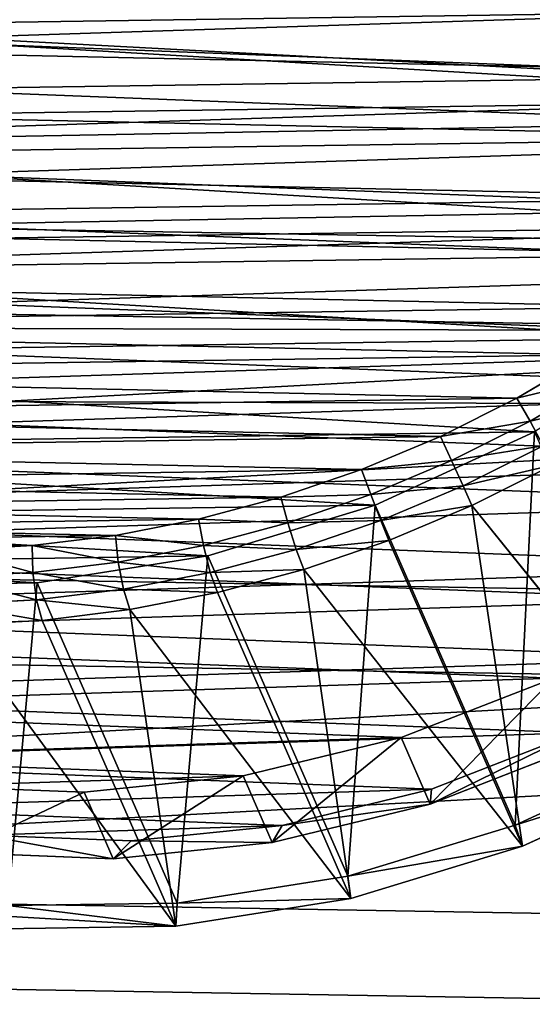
# Model space of a CAD drawing. Extents: x 0 to 196, y 0 to 405.
# Tile 9 of 256: x 96 to 115, y 36 to 72. Entities that reach past the tile are written whole.
import ezdxf

# ---------------------------------------------------------------- set-up
doc = ezdxf.new("R2010")
doc.units = 0
doc.header["$LTSCALE"] = 25.4
doc.layers.get('0').update_dxf_attribs({"color": 13, "linetype": 'CONTINUOUS'})

# ---------------------------------------------------------------- blocks, each defined once
blk = doc.blocks.new('DISK-I-7645_STL')
at = {"color": 250}
for p, q in [((71.625, 5.372, 249.474), (71.716, -0.845, 251.152)), ((71.625, 5.372, 249.474), (71.716, -0.845, 251.152)), ((70.181, 2.176, 250.07), (59.125, -5.933, 233.31)), ((70.181, 2.176, 250.07), (59.125, -5.933, 233.31)), ((70.344, -1.03, 250.861), (70.181, 2.176, 250.07)), ((70.344, -1.03, 250.861), (70.181, 2.176, 250.07)), ((71.096, -0.813, 251.54), (70.933, 2.372, 250.754)), ((71.096, -0.813, 251.54), (70.933, 2.372, 250.754)), ((72.1, -0.678, 251.753), (71.941, 2.448, 250.981)), ((72.1, -0.678, 251.753), (71.941, 2.448, 250.981)), ((72.932, 2.384, 250.692), (73.087, -0.661, 251.443)), ((72.932, 2.384, 250.692), (73.087, -0.661, 251.443)), ((59.031, 0.444, 231.588), (59.125, -5.933, 233.31)), ((59.031, 0.444, 231.588), (59.125, -5.933, 233.31)), ((59.881, 0.24, 231.102), (59.972, -5.978, 232.781)), ((59.881, 0.24, 231.102), (59.972, -5.978, 232.781)), ((72.1, -0.678, 251.753), (71.096, -0.813, 251.54)), ((72.1, -0.678, 251.753), (71.096, -0.813, 251.54)), ((73.087, -0.661, 251.443), (72.1, -0.678, 251.753)), ((73.087, -0.661, 251.443), (72.1, -0.678, 251.753)), ((72.484, -3.815, 252.383), (72.1, -0.678, 251.753)), ((72.484, -3.815, 252.383), (72.1, -0.678, 251.753)), ((73.087, -0.661, 251.443), (73.462, -3.718, 252.058)), ((73.087, -0.661, 251.443), (73.462, -3.718, 252.058)), ((70.344, -1.03, 250.861), (59.125, -5.933, 233.31)), ((70.344, -1.03, 250.861), (59.125, -5.933, 233.31)), ((59.972, -5.978, 232.781), (71.716, -0.845, 251.152)), ((59.972, -5.978, 232.781), (71.716, -0.845, 251.152)), ((71.096, -0.813, 251.54), (70.344, -1.03, 250.861)), ((71.096, -0.813, 251.54), (70.344, -1.03, 250.861)), ((70.739, -4.248, 251.508), (70.344, -1.03, 250.861)), ((70.739, -4.248, 251.508), (70.344, -1.03, 250.861)), ((71.488, -4.009, 252.182), (71.096, -0.813, 251.54)), ((71.488, -4.009, 252.182), (71.096, -0.813, 251.54)), ((71.716, -0.845, 251.152), (72.709, -7.111, 252.268)), ((71.716, -0.845, 251.152), (72.709, -7.111, 252.268)), ((72.484, -3.815, 252.383), (71.488, -4.009, 252.182)), ((72.484, -3.815, 252.383), (71.488, -4.009, 252.182)), ((73.462, -3.718, 252.058), (72.484, -3.815, 252.383)), ((73.462, -3.718, 252.058), (72.484, -3.815, 252.383)), ((73.092, -6.943, 252.869), (72.484, -3.815, 252.383)), ((73.092, -6.943, 252.869), (72.484, -3.815, 252.383)), ((73.462, -3.718, 252.058), (74.055, -6.766, 252.531)), ((73.462, -3.718, 252.058), (74.055, -6.766, 252.531)), ((70.739, -4.248, 251.508), (59.125, -5.933, 233.31)), ((70.739, -4.248, 251.508), (59.125, -5.933, 233.31)), ((70.739, -4.248, 251.508), (60.143, -12.359, 234.455)), ((70.739, -4.248, 251.508), (60.143, -12.359, 234.455)), ((71.488, -4.009, 252.182), (70.739, -4.248, 251.508)), ((71.488, -4.009, 252.182), (70.739, -4.248, 251.508)), ((71.362, -7.456, 252.006), (70.739, -4.248, 251.508)), ((71.362, -7.456, 252.006), (70.739, -4.248, 251.508)), ((72.107, -7.196, 252.677), (71.488, -4.009, 252.182)), ((72.107, -7.196, 252.677), (71.488, -4.009, 252.182)), ((59.125, -5.933, 233.31), (60.143, -12.359, 234.455)), ((59.125, -5.933, 233.31), (60.143, -12.359, 234.455)), ((59.972, -5.978, 232.781), (60.965, -12.244, 233.897)), ((59.972, -5.978, 232.781), (60.965, -12.244, 233.897)), ((74.055, -6.766, 252.531), (73.092, -6.943, 252.869)), ((74.055, -6.766, 252.531), (73.092, -6.943, 252.869)), ((74.055, -6.766, 252.531), (74.86, -9.784, 252.859)), ((74.055, -6.766, 252.531), (74.86, -9.784, 252.859)), ((60.965, -12.244, 233.897), (72.709, -7.111, 252.268)), ((60.965, -12.244, 233.897), (72.709, -7.111, 252.268)), ((72.107, -7.196, 252.677), (71.362, -7.456, 252.006)), ((72.107, -7.196, 252.677), (71.362, -7.456, 252.006)), ((73.092, -6.943, 252.869), (72.107, -7.196, 252.677)), ((73.092, -6.943, 252.869), (72.107, -7.196, 252.677)), ((72.949, -10.351, 253.02), (72.107, -7.196, 252.677)), ((72.949, -10.351, 253.02), (72.107, -7.196, 252.677)), ((72.709, -7.111, 252.268), (74.576, -13.254, 252.791)), ((72.709, -7.111, 252.268), (74.576, -13.254, 252.791)), ((73.919, -10.041, 253.205), (73.092, -6.943, 252.869)), ((73.919, -10.041, 253.205), (73.092, -6.943, 252.869)), ((71.362, -7.456, 252.006), (60.143, -12.359, 234.455)), ((71.362, -7.456, 252.006), (60.143, -12.359, 234.455)), ((72.21, -10.633, 252.351), (71.362, -7.456, 252.006)), ((72.21, -10.633, 252.351), (71.362, -7.456, 252.006)), ((73.919, -10.041, 253.205), (72.949, -10.351, 253.02)), ((73.919, -10.041, 253.205), (72.949, -10.351, 253.02)), ((74.86, -9.784, 252.859), (73.919, -10.041, 253.205)), ((74.86, -9.784, 252.859), (73.919, -10.041, 253.205)), ((74.959, -13.086, 253.391), (73.919, -10.041, 253.205)), ((74.959, -13.086, 253.391), (73.919, -10.041, 253.205)), ((74.86, -9.784, 252.859), (75.874, -12.751, 253.04)), ((74.86, -9.784, 252.859), (75.874, -12.751, 253.04)), ((72.949, -10.351, 253.02), (72.21, -10.633, 252.351)), ((72.949, -10.351, 253.02), (72.21, -10.633, 252.351)), ((74.009, -13.454, 253.209), (72.949, -10.351, 253.02)), ((74.009, -13.454, 253.209), (72.949, -10.351, 253.02)), ((72.21, -10.633, 252.351), (60.143, -12.359, 234.455)), ((72.21, -10.633, 252.351), (60.143, -12.359, 234.455)), ((72.21, -10.633, 252.351), (62.058, -18.659, 234.991)), ((72.21, -10.633, 252.351), (62.058, -18.659, 234.991)), ((73.277, -13.756, 252.542), (72.21, -10.633, 252.351)), ((73.277, -13.756, 252.542), (72.21, -10.633, 252.351)), ((60.965, -12.244, 233.897), (62.832, -18.386, 234.419)), ((60.965, -12.244, 233.897), (62.832, -18.386, 234.419)), ((60.143, -12.359, 234.455), (62.058, -18.659, 234.991)), ((60.143, -12.359, 234.455), (62.058, -18.659, 234.991)), ((75.874, -12.751, 253.04), (74.959, -13.086, 253.391)), ((75.874, -12.751, 253.04), (74.959, -13.086, 253.391)), ((75.874, -12.751, 253.04), (77.088, -15.647, 253.073)), ((75.874, -12.751, 253.04), (77.088, -15.647, 253.073)), ((62.832, -18.386, 234.419), (74.576, -13.254, 252.791)), ((62.832, -18.386, 234.419), (74.576, -13.254, 252.791)), ((74.959, -13.086, 253.391), (74.009, -13.454, 253.209)), ((74.959, -13.086, 253.391), (74.009, -13.454, 253.209)), ((74.576, -13.254, 252.791), (77.266, -19.105, 252.706)), ((74.576, -13.254, 252.791), (77.266, -19.105, 252.706)), ((76.206, -16.058, 253.425), (74.959, -13.086, 253.391)), ((76.206, -16.058, 253.425), (74.959, -13.086, 253.391)), ((74.009, -13.454, 253.209), (73.277, -13.756, 252.542)), ((74.009, -13.454, 253.209), (73.277, -13.756, 252.542)), ((75.279, -16.482, 253.243), (74.009, -13.454, 253.209)), ((75.279, -16.482, 253.243), (74.009, -13.454, 253.209)), ((73.277, -13.756, 252.542), (62.058, -18.659, 234.991)), ((73.277, -13.756, 252.542), (62.058, -18.659, 234.991)), ((74.556, -16.805, 252.576), (73.277, -13.756, 252.542)), ((74.556, -16.805, 252.576), (73.277, -13.756, 252.542)), ((77.088, -15.647, 253.073), (76.206, -16.058, 253.425)), ((77.088, -15.647, 253.073), (76.206, -16.058, 253.425)), ((77.088, -15.647, 253.073), (78.495, -18.453, 252.957)), ((77.088, -15.647, 253.073), (78.495, -18.453, 252.957)), ((76.206, -16.058, 253.425), (75.279, -16.482, 253.243)), ((76.206, -16.058, 253.425), (75.279, -16.482, 253.243)), ((77.65, -18.938, 253.306), (76.206, -16.058, 253.425)), ((77.65, -18.938, 253.306), (76.206, -16.058, 253.425)), ((75.279, -16.482, 253.243), (74.556, -16.805, 252.576)), ((75.279, -16.482, 253.243), (74.556, -16.805, 252.576)), ((76.75, -19.415, 253.122), (75.279, -16.482, 253.243)), ((76.75, -19.415, 253.122), (75.279, -16.482, 253.243)), ((74.556, -16.805, 252.576), (62.058, -18.659, 234.991)), ((74.556, -16.805, 252.576), (62.058, -18.659, 234.991)), ((74.556, -16.805, 252.576), (64.818, -24.661, 234.903)), ((74.556, -16.805, 252.576), (64.818, -24.661, 234.903)), ((76.037, -19.758, 252.455), (74.556, -16.805, 252.576)), ((76.037, -19.758, 252.455), (74.556, -16.805, 252.576)), ((62.832, -18.386, 234.419), (65.523, -24.238, 234.334)), ((62.832, -18.386, 234.419), (65.523, -24.238, 234.334)), ((62.058, -18.659, 234.991), (64.818, -24.661, 234.903)), ((62.058, -18.659, 234.991), (64.818, -24.661, 234.903)), ((78.495, -18.453, 252.957), (77.65, -18.938, 253.306)), ((78.495, -18.453, 252.957), (77.65, -18.938, 253.306)), ((78.495, -18.453, 252.957), (80.086, -21.148, 252.694)), ((78.495, -18.453, 252.957), (80.086, -21.148, 252.694)), ((77.65, -18.938, 253.306), (76.75, -19.415, 253.122)), ((77.65, -18.938, 253.306), (76.75, -19.415, 253.122)), ((79.282, -21.704, 253.036), (77.65, -18.938, 253.306)), ((79.282, -21.704, 253.036), (77.65, -18.938, 253.306))]:
    blk.add_line(p, q, dxfattribs=at)
at = {"color": 7}
for p, q in [((64.038, -2.562, 235.746), (64.262, 3.185, 233.997)), ((64.038, -2.562, 235.746), (64.262, 3.185, 233.997)), ((61.826, 2.12, 230.187), (61.602, -3.626, 231.936)), ((61.826, 2.12, 230.187), (61.602, -3.626, 231.936)), ((62.256, -4.296, 229.266), (62.468, 1.143, 227.611)), ((62.256, -4.296, 229.266), (62.468, 1.143, 227.611)), ((61.602, -3.626, 231.936), (64.038, -2.562, 235.746)), ((61.602, -3.626, 231.936), (64.038, -2.562, 235.746)), ((64.637, -8.41, 236.996), (64.038, -2.562, 235.746)), ((64.637, -8.41, 236.996), (64.038, -2.562, 235.746)), ((61.602, -3.626, 231.936), (62.202, -9.475, 233.186)), ((62.256, -4.296, 229.266), (61.602, -3.626, 231.936)), ((61.602, -3.626, 231.936), (62.202, -9.475, 233.186)), ((62.256, -4.296, 229.266), (61.602, -3.626, 231.936)), ((62.823, -9.831, 230.45), (62.256, -4.296, 229.266)), ((62.823, -9.831, 230.45), (62.256, -4.296, 229.266)), ((62.202, -9.475, 233.186), (64.637, -8.41, 236.996)), ((62.202, -9.475, 233.186), (64.637, -8.41, 236.996)), ((66.044, -14.21, 237.717), (64.637, -8.41, 236.996)), ((66.044, -14.21, 237.717), (64.637, -8.41, 236.996)), ((62.202, -9.475, 233.186), (63.609, -15.274, 233.907)), ((62.823, -9.831, 230.45), (62.202, -9.475, 233.186)), ((62.202, -9.475, 233.186), (63.609, -15.274, 233.907)), ((62.823, -9.831, 230.45), (62.202, -9.475, 233.186)), ((64.155, -15.32, 231.132), (62.823, -9.831, 230.45)), ((64.155, -15.32, 231.132), (62.823, -9.831, 230.45)), ((63.609, -15.274, 233.907), (66.044, -14.21, 237.717)), ((63.609, -15.274, 233.907), (66.044, -14.21, 237.717)), ((68.222, -19.809, 237.889), (66.044, -14.21, 237.717)), ((68.222, -19.809, 237.889), (66.044, -14.21, 237.717)), ((63.609, -15.274, 233.907), (65.787, -20.874, 234.079)), ((64.155, -15.32, 231.132), (63.609, -15.274, 233.907)), ((63.609, -15.274, 233.907), (65.787, -20.874, 234.079)), ((64.155, -15.32, 231.132), (63.609, -15.274, 233.907)), ((66.216, -20.62, 231.295), (64.155, -15.32, 231.132)), ((66.216, -20.62, 231.295), (64.155, -15.32, 231.132))]:
    blk.add_line(p, q, dxfattribs=at)
at = {"color": 39}
mesh = blk.add_polyface(dxfattribs=at)
corners = [(24.131, -0.636, 290.046), (24.659, 30.17, 281.102), (23.293, 14.974, 286.221), (27.153, -16.255, 292.478), (28.196, 44.559, 274.821), (32.28, -31.478, 293.454), (33.81, 57.769, 267.542), (39.379, -45.912, 292.948), (41.357, 69.456, 259.453), (48.267, -59.183, 290.974), (50.642, 79.319, 250.763), (58.713, -70.946, 287.583), (61.423, 87.102, 241.697), (70.447, -80.898, 282.863), (73.421, 92.603, 232.49), (83.164, -88.78, 276.936), (86.327, 95.681, 223.381), (89.79, -91.879, 273.567), (99.805, 96.254, 214.605), (96.536, -94.388, 269.955), (104.166, -1.793, 239.21), (110.216, -97.578, 262.102), (104.071, 0.838, 238.535), (105.404, -4.209, 239.093), (107.454, -5.763, 238.217), (109.766, -6.039, 236.816), (111.721, -4.962, 235.265), (123.85, -98.266, 253.579), (112.795, -2.821, 233.981), (113.506, 94.309, 206.391), (127.076, 89.896, 198.949), (137.085, -96.435, 244.608), (140.163, 83.128, 192.474), (149.577, -92.131, 235.42), (152.429, 74.183, 187.133), (161.004, -85.468, 226.254), (163.554, 63.29, 183.065), (171.069, -76.616, 217.347), (173.253, 50.732, 180.374), (179.512, -65.806, 208.93), (181.272, 36.835, 179.13), (186.115, -53.317, 201.221), (187.405, 21.958, 179.366), (190.705, -39.473, 194.419), (191.493, 6.486, 181.075), (193.164, -24.632, 188.7), (193.429, -9.179, 184.214), (105.144, 2.979, 237.251), (107.099, 4.056, 235.7), (109.412, 3.78, 234.299), (111.462, 2.226, 233.423), (112.7, -0.19, 233.306)]
mesh.append_faces([[corners[k] for k in face] for face in [(0, 1, 2), (44, 45, 46)]], dxfattribs={"vtx0": -1, "color": 39})
mesh.append_faces([[corners[k] for k in face] for face in [(1, 3, 4), (4, 5, 6), (6, 7, 8), (8, 9, 10), (10, 11, 12), (12, 13, 14), (14, 15, 16), (16, 17, 18), (20, 21, 23), (23, 21, 24), (24, 21, 25), (25, 21, 26), (26, 27, 28), (29, 27, 30), (30, 31, 32), (32, 33, 34), (34, 35, 36), (36, 37, 38), (38, 39, 40), (40, 41, 42), (42, 43, 44)]], dxfattribs={"vtx0": -1, "vtx1": -1, "color": 39})
mesh.append_faces([[corners[k] for k in face] for face in [(18, 19, 20), (28, 27, 29)]], dxfattribs={"vtx0": -1, "vtx1": -1, "vtx2": -1, "color": 39})
mesh.append_faces([[corners[k] for k in face] for face in [(1, 0, 3), (4, 3, 5), (6, 5, 7), (8, 7, 9), (10, 9, 11), (12, 11, 13), (14, 13, 15), (16, 15, 17), (18, 17, 19), (20, 19, 21), (18, 20, 22), (26, 21, 27), (30, 27, 31), (32, 31, 33), (34, 33, 35), (36, 35, 37), (38, 37, 39), (40, 39, 41), (42, 41, 43), (44, 43, 45), (22, 29, 18), (29, 22, 47), (29, 47, 48), (29, 48, 49), (29, 49, 50), (29, 50, 51), (29, 51, 28)]], dxfattribs={"vtx0": -1, "vtx2": -1, "color": 39})
mesh = blk.add_polyface(dxfattribs=at)
corners = [(110.36, 92.934, 201.47), (100.925, -0.537, 233.614), (96.659, 94.879, 209.684), (101.999, 1.604, 232.33), (103.954, 2.681, 230.779), (106.266, 2.405, 229.378), (108.316, 0.851, 228.502), (109.554, -1.565, 228.386), (109.649, -4.196, 229.06), (21.514, 28.795, 276.181), (20.986, -2.01, 285.125), (20.147, 13.599, 281.3), (24.008, -17.629, 287.557), (25.05, 43.184, 269.901), (29.134, -32.853, 288.533), (30.665, 56.394, 262.621), (36.234, -47.287, 288.027), (38.212, 68.081, 254.532), (45.121, -60.557, 286.053), (47.496, 77.944, 245.842), (55.567, -72.321, 282.663), (58.277, 85.727, 236.776), (67.301, -82.273, 277.942), (70.276, 91.228, 227.569), (80.019, -90.155, 272.015), (83.181, 94.306, 218.46), (86.644, -93.254, 268.646), (93.39, -95.763, 265.034), (101.02, -3.168, 234.289), (107.071, -98.953, 257.181), (102.258, -5.584, 234.172), (104.308, -7.138, 233.296), (106.621, -7.413, 231.895), (108.576, -6.337, 230.344), (120.704, -99.641, 248.658), (123.93, 88.521, 194.028), (133.939, -97.809, 239.687), (137.018, 81.754, 187.553), (146.432, -93.506, 230.499), (149.283, 72.808, 182.212), (157.858, -86.842, 221.333), (160.409, 61.915, 178.144), (167.924, -77.991, 212.426), (170.107, 49.357, 175.453), (176.367, -67.18, 204.009), (178.127, 35.46, 174.209), (182.969, -54.692, 196.3), (184.26, 20.583, 174.445), (187.559, -40.847, 189.498), (188.347, 5.111, 176.154), (190.019, -26.007, 183.78), (190.284, -10.554, 179.293)]
mesh.append_faces([[corners[k] for k in face] for face in [(9, 10, 11), (50, 49, 51)]], dxfattribs={"vtx0": -1, "color": 39})
mesh.append_faces([[corners[k] for k in face] for face in [(0, 1, 2), (1, 0, 3), (3, 0, 4), (4, 0, 5), (5, 0, 6), (6, 0, 7), (7, 0, 8), (10, 9, 12), (12, 13, 14), (14, 15, 16), (16, 17, 18), (18, 19, 20), (20, 21, 22), (22, 23, 24), (24, 25, 26), (26, 2, 27), (27, 28, 29), (28, 2, 1), (29, 33, 34), (34, 35, 36), (36, 37, 38), (38, 39, 40), (40, 41, 42), (42, 43, 44), (44, 45, 46), (46, 47, 48), (48, 49, 50)]], dxfattribs={"vtx0": -1, "vtx1": -1, "color": 39})
mesh.append_faces([[corners[k] for k in face] for face in [(27, 2, 28), (34, 8, 0)]], dxfattribs={"vtx0": -1, "vtx1": -1, "vtx2": -1, "color": 39})
mesh.append_faces([[corners[k] for k in face] for face in [(12, 9, 13), (14, 13, 15), (16, 15, 17), (18, 17, 19), (20, 19, 21), (22, 21, 23), (24, 23, 25), (26, 25, 2), (29, 28, 30), (29, 30, 31), (29, 31, 32), (29, 32, 33), (34, 33, 8), (34, 0, 35), (36, 35, 37), (38, 37, 39), (40, 39, 41), (42, 41, 43), (44, 43, 45), (46, 45, 47), (48, 47, 49)]], dxfattribs={"vtx0": -1, "vtx2": -1, "color": 39})
at = {"color": 250}
mesh = blk.add_polyface(dxfattribs=at)
corners = [(72.437, 11.373, 247.278), (71.716, -0.845, 251.152), (71.625, 5.372, 249.474), (72.709, -7.111, 252.268), (74.132, 16.993, 244.625), (74.576, -13.254, 252.791), (76.662, 22.078, 241.587), (77.266, -19.105, 252.706), (79.958, 26.49, 238.247), (80.707, -24.507, 252.016), (83.931, 30.109, 234.696), (84.803, -29.31, 250.739), (88.473, 32.836, 231.032), (89.445, -33.385, 248.911), (93.458, 34.596, 227.353), (94.504, -36.621, 246.581), (98.752, 35.342, 223.76), (99.843, -38.928, 243.812), (104.21, 35.053, 220.352), (105.316, -40.244, 240.682), (109.683, 33.737, 217.221), (110.774, -40.533, 237.273), (115.022, 31.43, 214.453), (116.068, -39.787, 233.681), (120.081, 28.194, 212.123), (121.053, -38.027, 230.002), (124.723, 24.119, 210.295), (125.595, -35.3, 226.338), (128.819, 19.316, 209.018), (129.568, -31.681, 222.787), (132.26, 13.914, 208.328), (132.864, -27.269, 219.447), (134.95, 8.063, 208.243), (135.394, -22.184, 216.409), (136.817, 1.92, 208.766), (137.089, -16.564, 213.756), (137.81, -4.346, 209.881), (137.901, -10.563, 211.56)]
mesh.append_faces([[corners[k] for k in face] for face in [(0, 1, 2), (35, 36, 37)]], dxfattribs={"vtx0": -1, "color": 250})
mesh.append_faces([[corners[k] for k in face] for face in [(1, 0, 3), (3, 4, 5), (5, 6, 7), (7, 8, 9), (9, 10, 11), (11, 12, 13), (13, 14, 15), (15, 16, 17), (17, 18, 19), (19, 20, 21), (21, 22, 23), (23, 24, 25), (25, 26, 27), (27, 28, 29), (29, 30, 31), (31, 32, 33), (33, 34, 35)]], dxfattribs={"vtx0": -1, "vtx1": -1, "color": 250})
mesh.append_faces([[corners[k] for k in face] for face in [(3, 0, 4), (5, 4, 6), (7, 6, 8), (9, 8, 10), (11, 10, 12), (13, 12, 14), (15, 14, 16), (17, 16, 18), (19, 18, 20), (21, 20, 22), (23, 22, 24), (25, 24, 26), (27, 26, 28), (29, 28, 30), (31, 30, 32), (33, 32, 34), (35, 34, 36)]], dxfattribs={"vtx0": -1, "vtx2": -1, "color": 250})
mesh = blk.add_polyface(dxfattribs=at)
corners = [(73.087, -0.661, 251.443), (72.999, 5.397, 249.808), (72.932, 2.384, 250.692), (73.285, 8.357, 248.798), (73.462, -3.718, 252.058), (73.79, 11.244, 247.668), (74.055, -6.766, 252.531), (74.511, 14.038, 246.427), (74.86, -9.784, 252.859), (75.441, 16.719, 245.083), (75.874, -12.751, 253.04), (76.576, 19.271, 243.645), (77.088, -15.647, 253.073), (77.906, 21.674, 242.123), (78.495, -18.453, 252.957), (79.424, 23.914, 240.527), (80.086, -21.148, 252.694), (81.118, 25.973, 238.869), (81.848, -23.716, 252.285), (82.978, 27.839, 237.159), (83.77, -26.137, 251.732), (84.99, 29.499, 235.409), (85.839, -28.396, 251.041), (87.14, 30.942, 233.632), (88.042, -30.478, 250.214), (89.415, 32.156, 231.839), (90.362, -32.367, 249.259), (91.797, 33.135, 230.042), (92.784, -34.051, 248.182), (94.272, 33.871, 228.254), (95.291, -35.519, 246.989), (96.823, 34.36, 226.487), (97.867, -36.76, 245.689), (99.431, 34.598, 224.754), (100.493, -37.767, 244.292), (102.079, 34.583, 223.065), (103.152, -38.531, 242.806), (104.749, 34.316, 221.433), (105.826, -39.049, 241.241), (107.422, 33.799, 219.869), (108.496, -39.316, 239.609), (110.082, 33.034, 218.383), (111.144, -39.331, 237.92), (112.708, 32.028, 216.985), (113.752, -39.093, 236.187), (115.284, 30.786, 215.685), (116.302, -38.604, 234.42), (117.791, 29.318, 214.493), (118.777, -37.868, 232.632), (120.213, 27.634, 213.415), (121.16, -36.889, 230.836), (122.533, 25.745, 212.46), (123.434, -35.674, 229.042), (124.735, 23.664, 211.634), (125.585, -34.232, 227.265), (126.804, 21.404, 210.942), (127.597, -32.572, 225.515), (128.727, 18.983, 210.39), (129.456, -30.706, 223.805), (130.489, 16.416, 209.98), (131.15, -28.646, 222.147), (132.079, 13.72, 209.717), (132.668, -26.407, 220.551), (133.486, 10.915, 209.601), (133.999, -24.003, 219.029), (134.701, 8.018, 209.634), (135.133, -21.452, 217.591), (135.714, 5.051, 209.815), (136.064, -18.77, 216.247), (136.52, 2.033, 210.143), (136.784, -15.977, 215.006), (137.112, -1.014, 210.616), (137.289, -13.09, 213.877), (137.487, -4.072, 211.231), (137.576, -10.13, 212.866), (137.642, -7.117, 211.982)]
mesh.append_faces([[corners[k] for k in face] for face in [(0, 1, 2), (73, 74, 75)]], dxfattribs={"vtx0": -1, "color": 250})
mesh.append_faces([[corners[k] for k in face] for face in [(1, 0, 3), (3, 4, 5), (5, 6, 7), (7, 8, 9), (9, 10, 11), (11, 12, 13), (13, 14, 15), (15, 16, 17), (17, 18, 19), (19, 20, 21), (21, 22, 23), (23, 24, 25), (25, 26, 27), (27, 28, 29), (29, 30, 31), (31, 32, 33), (33, 34, 35), (35, 36, 37), (37, 38, 39), (39, 40, 41), (41, 42, 43), (43, 44, 45), (45, 46, 47), (47, 48, 49), (49, 50, 51), (51, 52, 53), (53, 54, 55), (55, 56, 57), (57, 58, 59), (59, 60, 61), (61, 62, 63), (63, 64, 65), (65, 66, 67), (67, 68, 69), (69, 70, 71), (71, 72, 73)]], dxfattribs={"vtx0": -1, "vtx1": -1, "color": 250})
mesh.append_faces([[corners[k] for k in face] for face in [(3, 0, 4), (5, 4, 6), (7, 6, 8), (9, 8, 10), (11, 10, 12), (13, 12, 14), (15, 14, 16), (17, 16, 18), (19, 18, 20), (21, 20, 22), (23, 22, 24), (25, 24, 26), (27, 26, 28), (29, 28, 30), (31, 30, 32), (33, 32, 34), (35, 34, 36), (37, 36, 38), (39, 38, 40), (41, 40, 42), (43, 42, 44), (45, 44, 46), (47, 46, 48), (49, 48, 50), (51, 50, 52), (53, 52, 54), (55, 54, 56), (57, 56, 58), (59, 58, 60), (61, 60, 62), (63, 62, 64), (65, 64, 66), (67, 66, 68), (69, 68, 70), (71, 70, 72), (73, 72, 74)]], dxfattribs={"vtx0": -1, "vtx2": -1, "color": 250})
mesh = blk.add_polyface(dxfattribs=at)
corners = [(59.865, 6.599, 229.336), (60.694, 6.24, 228.906), (59.881, 0.24, 231.102), (61.603, 12.362, 226.615), (62.388, 11.86, 226.253), (64.198, 17.578, 223.499), (64.918, 16.945, 223.215), (67.579, 22.103, 220.074), (68.215, 21.357, 219.876), (71.654, 25.815, 216.432), (72.188, 24.976, 216.325), (76.311, 28.612, 212.673), (76.729, 27.703, 212.66), (81.425, 30.417, 208.9), (81.715, 29.463, 208.981), (86.855, 31.182, 205.216), (87.009, 30.209, 205.389), (92.453, 30.885, 201.72), (92.467, 29.92, 201.981), (98.066, 29.536, 198.509), (97.94, 28.604, 198.85), (103.279, 26.297, 196.082), (103.542, 27.169, 195.67), (108.338, 23.062, 193.752), (108.731, 23.851, 193.28), (112.979, 18.987, 191.923), (113.491, 19.672, 191.405), (117.076, 14.183, 190.647), (117.693, 14.745, 190.096), (120.516, 8.782, 189.957), (121.221, 9.205, 189.388), (123.207, 2.93, 189.872), (123.981, 3.203, 189.3), (125.074, -3.212, 190.394), (125.896, -3.097, 189.836), (126.067, -9.478, 191.51), (126.914, -9.523, 190.981), (126.158, -15.696, 193.189), (126.174, -22.055, 194.955), (127.008, -15.9, 192.703), (59.125, -5.933, 233.31), (59.031, 0.444, 231.588), (59.972, -5.978, 232.781), (60.143, -12.359, 234.455), (60.965, -12.244, 233.897), (62.058, -18.659, 234.991), (62.832, -18.386, 234.419), (64.818, -24.661, 234.903), (65.523, -24.238, 234.334), (68.346, -30.201, 234.195), (68.963, -29.639, 233.644), (72.548, -35.128, 232.886), (73.06, -34.443, 232.367), (77.308, -39.307, 231.011), (77.701, -38.518, 230.539), (82.497, -42.625, 228.621), (82.76, -41.753, 228.209), (87.973, -44.992, 225.782), (88.099, -44.06, 225.441), (93.586, -46.341, 222.571), (93.572, -45.376, 222.31), (99.03, -45.665, 218.902), (99.184, -46.638, 219.075), (104.324, -44.919, 215.31), (104.614, -45.873, 215.391), (109.31, -43.159, 211.631), (109.728, -44.067, 211.618), (113.851, -40.432, 207.966), (114.386, -41.271, 207.859), (117.824, -36.813, 204.415), (118.461, -37.559, 204.217), (121.121, -32.401, 201.076), (121.842, -33.034, 200.792), (123.651, -27.316, 198.038), (124.436, -27.818, 197.676), (125.345, -21.696, 195.385)]
mesh.append_faces([[corners[k] for k in face] for face in [(38, 36, 39), (0, 40, 41)]], dxfattribs={"vtx0": -1, "color": 250})
mesh.append_faces([[corners[k] for k in face] for face in [(1, 3, 4), (4, 5, 6), (6, 7, 8), (8, 9, 10), (10, 11, 12), (12, 13, 14), (14, 15, 16), (16, 17, 18), (18, 19, 20), (20, 19, 21), (21, 22, 23), (23, 24, 25), (25, 26, 27), (27, 28, 29), (29, 30, 31), (31, 32, 33), (33, 34, 35), (35, 36, 37), (40, 42, 43), (43, 44, 45), (45, 46, 47), (47, 48, 49), (49, 50, 51), (51, 52, 53), (53, 54, 55), (55, 56, 57), (57, 58, 59), (59, 61, 62), (62, 63, 64), (64, 65, 66), (66, 67, 68), (68, 69, 70), (70, 71, 72), (72, 73, 74), (74, 75, 38)]], dxfattribs={"vtx0": -1, "vtx1": -1, "color": 250})
mesh.append_faces([[corners[k] for k in face] for face in [(37, 36, 38), (40, 0, 2)]], dxfattribs={"vtx0": -1, "vtx1": -1, "vtx2": -1, "color": 250})
mesh.append_faces([[corners[k] for k in face] for face in [(0, 1, 2), (1, 0, 3), (4, 3, 5), (6, 5, 7), (8, 7, 9), (10, 9, 11), (12, 11, 13), (14, 13, 15), (16, 15, 17), (18, 17, 19), (21, 19, 22), (23, 22, 24), (25, 24, 26), (27, 26, 28), (29, 28, 30), (31, 30, 32), (33, 32, 34), (35, 34, 36), (40, 2, 42), (43, 42, 44), (45, 44, 46), (47, 46, 48), (49, 48, 50), (51, 50, 52), (53, 52, 54), (55, 54, 56), (57, 56, 58), (59, 58, 60), (59, 60, 61), (62, 61, 63), (64, 63, 65), (66, 65, 67), (68, 67, 69), (70, 69, 71), (72, 71, 73), (74, 73, 75), (38, 75, 37)]], dxfattribs={"vtx0": -1, "vtx2": -1, "color": 250})
at = {"color": 7}
mesh = blk.add_polyface(dxfattribs=at)
corners = [(64.637, -8.41, 236.996), (64.262, 3.185, 233.997), (64.038, -2.562, 235.746), (65.303, 8.68, 231.796), (66.044, -14.21, 237.717), (67.135, 13.783, 229.2), (68.222, -19.809, 237.889), (69.709, 18.36, 226.275), (71.116, -25.064, 237.508), (72.96, 22.293, 223.098), (74.648, -29.839, 236.583), (76.803, 25.48, 219.751), (78.73, -34.009, 235.14), (81.139, 27.839, 216.321), (80.944, -35.832, 234.234), (83.254, -37.466, 233.214), (85.855, 29.308, 212.896), (88.103, -40.122, 230.856), (90.829, 29.85, 209.565), (93.153, -41.907, 228.127), (95.932, 29.451, 206.414), (98.271, -42.775, 225.097), (101.033, 28.12, 203.526), (103.326, -42.703, 221.846), (105.998, 25.893, 200.974), (108.187, -41.694, 218.457), (110.7, 22.826, 198.825), (112.728, -39.774, 215.018), (115.017, 19, 197.135), (116.83, -36.992, 211.618), (118.837, 14.513, 195.947), (120.389, -33.42, 208.346), (122.06, 9.482, 195.292), (123.311, -29.151, 205.285), (124.604, 4.037, 195.187), (125.522, -24.296, 202.516), (126.402, -1.681, 195.635), (126.963, -18.979, 200.109), (127.409, -7.524, 196.624), (127.597, -13.34, 198.128)]
mesh.append_faces([[corners[k] for k in face] for face in [(0, 1, 2), (38, 37, 39)]], dxfattribs={"vtx0": -1, "color": 7})
mesh.append_faces([[corners[k] for k in face] for face in [(1, 0, 3), (3, 4, 5), (5, 6, 7), (7, 8, 9), (9, 10, 11), (11, 12, 13), (13, 15, 16), (16, 17, 18), (18, 19, 20), (20, 21, 22), (22, 23, 24), (24, 25, 26), (26, 27, 28), (28, 29, 30), (30, 31, 32), (32, 33, 34), (34, 35, 36), (36, 37, 38)]], dxfattribs={"vtx0": -1, "vtx1": -1, "color": 7})
mesh.append_faces([[corners[k] for k in face] for face in [(3, 0, 4), (5, 4, 6), (7, 6, 8), (9, 8, 10), (11, 10, 12), (13, 12, 14), (13, 14, 15), (16, 15, 17), (18, 17, 19), (20, 19, 21), (22, 21, 23), (24, 23, 25), (26, 25, 27), (28, 27, 29), (30, 29, 31), (32, 31, 33), (34, 33, 35), (36, 35, 37)]], dxfattribs={"vtx0": -1, "vtx2": -1, "color": 7})
mesh = blk.add_polyface(dxfattribs=at)
corners = [(62.468, 1.143, 227.611), (62.823, -9.831, 230.45), (62.256, -4.296, 229.266), (63.453, 6.345, 225.528), (64.155, -15.32, 231.132), (65.187, 11.174, 223.071), (66.216, -20.62, 231.295), (67.624, 15.506, 220.303), (68.955, -25.593, 230.934), (70.7, 19.228, 217.296), (72.298, -30.112, 230.059), (74.338, 22.245, 214.129), (76.161, -34.058, 228.693), (78.441, 24.477, 210.882), (78.256, -35.785, 227.836), (80.443, -37.331, 226.87), (82.905, 25.868, 207.64), (85.033, -39.844, 224.638), (87.612, 26.381, 204.488), (89.812, -41.534, 222.055), (92.442, 26.003, 201.506), (94.656, -42.355, 219.188), (97.27, 24.743, 198.772), (99.441, -42.287, 216.111), (101.97, 22.635, 196.357), (104.041, -41.333, 212.903), (106.42, 19.733, 194.323), (108.339, -39.515, 209.649), (110.505, 16.112, 192.723), (112.222, -36.882, 206.431), (114.12, 11.865, 191.599), (115.59, -33.501, 203.334), (117.171, 7.104, 190.979), (118.355, -29.461, 200.437), (119.579, 1.95, 190.879), (120.447, -24.866, 197.816), (121.281, -3.462, 191.303), (121.811, -19.834, 195.538), (122.234, -8.992, 192.239), (122.412, -14.497, 193.663)]
mesh.append_faces([[corners[k] for k in face] for face in [(0, 1, 2), (37, 38, 39)]], dxfattribs={"vtx0": -1, "color": 7})
mesh.append_faces([[corners[k] for k in face] for face in [(1, 3, 4), (4, 5, 6), (6, 7, 8), (8, 9, 10), (10, 11, 12), (12, 13, 14), (14, 13, 15), (15, 16, 17), (17, 18, 19), (19, 20, 21), (21, 22, 23), (23, 24, 25), (25, 26, 27), (27, 28, 29), (29, 30, 31), (31, 32, 33), (33, 34, 35), (35, 36, 37)]], dxfattribs={"vtx0": -1, "vtx1": -1, "color": 7})
mesh.append_faces([[corners[k] for k in face] for face in [(1, 0, 3), (4, 3, 5), (6, 5, 7), (8, 7, 9), (10, 9, 11), (12, 11, 13), (15, 13, 16), (17, 16, 18), (19, 18, 20), (21, 20, 22), (23, 22, 24), (25, 24, 26), (27, 26, 28), (29, 28, 30), (31, 30, 32), (33, 32, 34), (35, 34, 36), (37, 36, 38)]], dxfattribs={"vtx0": -1, "vtx2": -1, "color": 7})
at = {"color": 250}
mesh = blk.add_polyface(dxfattribs=at)
corners = [(59.881, 0.24, 231.102), (71.716, -0.845, 251.152), (59.972, -5.978, 232.781), (71.625, 5.372, 249.474)]
mesh.append_faces([[corners[k] for k in face] for face in [(0, 1, 2), (1, 0, 3)]], dxfattribs={"vtx0": -1, "color": 250})
at = {"color": 7}
mesh = blk.add_polyface(dxfattribs=at)
corners = [(64.038, -2.562, 235.746), (61.826, 2.12, 230.187), (61.602, -3.626, 231.936), (64.262, 3.185, 233.997)]
mesh.append_faces([[corners[k] for k in face] for face in [(0, 1, 2), (1, 0, 3)]], dxfattribs={"vtx0": -1, "color": 7})
at = {"color": 250}
mesh = blk.add_polyface(dxfattribs=at)
corners = [(70.181, 2.176, 250.07), (59.031, 0.444, 231.588), (59.125, -5.933, 233.31)]
mesh.append_faces([[corners[k] for k in face] for face in [(0, 1, 2)]], dxfattribs={"color": 250})
mesh = blk.add_polyface(dxfattribs=at)
corners = [(70.181, 2.176, 250.07), (59.125, -5.933, 233.31), (70.344, -1.03, 250.861)]
mesh.append_faces([[corners[k] for k in face] for face in [(0, 1, 2)]], dxfattribs={"color": 250})
mesh = blk.add_polyface(dxfattribs=at)
corners = [(70.344, -1.03, 250.861), (70.933, 2.372, 250.754), (70.181, 2.176, 250.07), (71.096, -0.813, 251.54)]
mesh.append_faces([[corners[k] for k in face] for face in [(0, 1, 2), (1, 0, 3)]], dxfattribs={"vtx0": -1, "color": 250})
mesh = blk.add_polyface(dxfattribs=at)
corners = [(71.096, -0.813, 251.54), (71.941, 2.448, 250.981), (70.933, 2.372, 250.754), (72.1, -0.678, 251.753)]
mesh.append_faces([[corners[k] for k in face] for face in [(0, 1, 2), (1, 0, 3)]], dxfattribs={"vtx0": -1, "color": 250})
mesh = blk.add_polyface(dxfattribs=at)
corners = [(72.1, -0.678, 251.753), (72.932, 2.384, 250.692), (71.941, 2.448, 250.981), (73.087, -0.661, 251.443)]
mesh.append_faces([[corners[k] for k in face] for face in [(0, 1, 2), (1, 0, 3)]], dxfattribs={"vtx0": -1, "color": 250})
at = {"color": 7}
mesh = blk.add_polyface(dxfattribs=at)
corners = [(61.602, -3.626, 231.936), (62.468, 1.143, 227.611), (62.256, -4.296, 229.266), (61.826, 2.12, 230.187)]
mesh.append_faces([[corners[k] for k in face] for face in [(0, 1, 2), (1, 0, 3)]], dxfattribs={"vtx0": -1, "color": 7})
at = {"color": 250}
mesh = blk.add_polyface(dxfattribs=at)
corners = [(71.488, -4.009, 252.182), (72.1, -0.678, 251.753), (71.096, -0.813, 251.54), (72.484, -3.815, 252.383)]
mesh.append_faces([[corners[k] for k in face] for face in [(0, 1, 2), (1, 0, 3)]], dxfattribs={"vtx0": -1, "color": 250})
mesh = blk.add_polyface(dxfattribs=at)
corners = [(72.484, -3.815, 252.383), (73.087, -0.661, 251.443), (72.1, -0.678, 251.753), (73.462, -3.718, 252.058)]
mesh.append_faces([[corners[k] for k in face] for face in [(0, 1, 2), (1, 0, 3)]], dxfattribs={"vtx0": -1, "color": 250})
mesh = blk.add_polyface(dxfattribs=at)
corners = [(70.344, -1.03, 250.861), (59.125, -5.933, 233.31), (70.739, -4.248, 251.508)]
mesh.append_faces([[corners[k] for k in face] for face in [(0, 1, 2)]], dxfattribs={"color": 250})
mesh = blk.add_polyface(dxfattribs=at)
corners = [(59.972, -5.978, 232.781), (72.709, -7.111, 252.268), (60.965, -12.244, 233.897), (71.716, -0.845, 251.152)]
mesh.append_faces([[corners[k] for k in face] for face in [(0, 1, 2), (1, 0, 3)]], dxfattribs={"vtx0": -1, "color": 250})
mesh = blk.add_polyface(dxfattribs=at)
corners = [(70.739, -4.248, 251.508), (71.096, -0.813, 251.54), (70.344, -1.03, 250.861), (71.488, -4.009, 252.182)]
mesh.append_faces([[corners[k] for k in face] for face in [(0, 1, 2), (1, 0, 3)]], dxfattribs={"vtx0": -1, "color": 250})
at = {"color": 7}
mesh = blk.add_polyface(dxfattribs=at)
corners = [(64.637, -8.41, 236.996), (61.602, -3.626, 231.936), (62.202, -9.475, 233.186), (64.038, -2.562, 235.746)]
mesh.append_faces([[corners[k] for k in face] for face in [(0, 1, 2), (1, 0, 3)]], dxfattribs={"vtx0": -1, "color": 7})
mesh = blk.add_polyface(dxfattribs=at)
corners = [(62.202, -9.475, 233.186), (62.256, -4.296, 229.266), (62.823, -9.831, 230.45), (61.602, -3.626, 231.936)]
mesh.append_faces([[corners[k] for k in face] for face in [(0, 1, 2), (1, 0, 3)]], dxfattribs={"vtx0": -1, "color": 7})
at = {"color": 250}
mesh = blk.add_polyface(dxfattribs=at)
corners = [(72.107, -7.196, 252.677), (72.484, -3.815, 252.383), (71.488, -4.009, 252.182), (73.092, -6.943, 252.869)]
mesh.append_faces([[corners[k] for k in face] for face in [(0, 1, 2), (1, 0, 3)]], dxfattribs={"vtx0": -1, "color": 250})
mesh = blk.add_polyface(dxfattribs=at)
corners = [(73.092, -6.943, 252.869), (73.462, -3.718, 252.058), (72.484, -3.815, 252.383), (74.055, -6.766, 252.531)]
mesh.append_faces([[corners[k] for k in face] for face in [(0, 1, 2), (1, 0, 3)]], dxfattribs={"vtx0": -1, "color": 250})
mesh = blk.add_polyface(dxfattribs=at)
corners = [(70.739, -4.248, 251.508), (59.125, -5.933, 233.31), (60.143, -12.359, 234.455)]
mesh.append_faces([[corners[k] for k in face] for face in [(0, 1, 2)]], dxfattribs={"color": 250})
mesh = blk.add_polyface(dxfattribs=at)
corners = [(70.739, -4.248, 251.508), (60.143, -12.359, 234.455), (71.362, -7.456, 252.006)]
mesh.append_faces([[corners[k] for k in face] for face in [(0, 1, 2)]], dxfattribs={"color": 250})
mesh = blk.add_polyface(dxfattribs=at)
corners = [(71.362, -7.456, 252.006), (71.488, -4.009, 252.182), (70.739, -4.248, 251.508), (72.107, -7.196, 252.677)]
mesh.append_faces([[corners[k] for k in face] for face in [(0, 1, 2), (1, 0, 3)]], dxfattribs={"vtx0": -1, "color": 250})
mesh = blk.add_polyface(dxfattribs=at)
corners = [(73.919, -10.041, 253.205), (74.055, -6.766, 252.531), (73.092, -6.943, 252.869), (74.86, -9.784, 252.859)]
mesh.append_faces([[corners[k] for k in face] for face in [(0, 1, 2), (1, 0, 3)]], dxfattribs={"vtx0": -1, "color": 250})
mesh = blk.add_polyface(dxfattribs=at)
corners = [(60.965, -12.244, 233.897), (74.576, -13.254, 252.791), (62.832, -18.386, 234.419), (72.709, -7.111, 252.268)]
mesh.append_faces([[corners[k] for k in face] for face in [(0, 1, 2), (1, 0, 3)]], dxfattribs={"vtx0": -1, "color": 250})
mesh = blk.add_polyface(dxfattribs=at)
corners = [(72.21, -10.633, 252.351), (72.107, -7.196, 252.677), (71.362, -7.456, 252.006), (72.949, -10.351, 253.02)]
mesh.append_faces([[corners[k] for k in face] for face in [(0, 1, 2), (1, 0, 3)]], dxfattribs={"vtx0": -1, "color": 250})
mesh = blk.add_polyface(dxfattribs=at)
corners = [(72.949, -10.351, 253.02), (73.092, -6.943, 252.869), (72.107, -7.196, 252.677), (73.919, -10.041, 253.205)]
mesh.append_faces([[corners[k] for k in face] for face in [(0, 1, 2), (1, 0, 3)]], dxfattribs={"vtx0": -1, "color": 250})
mesh = blk.add_polyface(dxfattribs=at)
corners = [(71.362, -7.456, 252.006), (60.143, -12.359, 234.455), (72.21, -10.633, 252.351)]
mesh.append_faces([[corners[k] for k in face] for face in [(0, 1, 2)]], dxfattribs={"color": 250})
at = {"color": 7}
mesh = blk.add_polyface(dxfattribs=at)
corners = [(66.044, -14.21, 237.717), (62.202, -9.475, 233.186), (63.609, -15.274, 233.907), (64.637, -8.41, 236.996)]
mesh.append_faces([[corners[k] for k in face] for face in [(0, 1, 2), (1, 0, 3)]], dxfattribs={"vtx0": -1, "color": 7})
mesh = blk.add_polyface(dxfattribs=at)
corners = [(63.609, -15.274, 233.907), (62.823, -9.831, 230.45), (64.155, -15.32, 231.132), (62.202, -9.475, 233.186)]
mesh.append_faces([[corners[k] for k in face] for face in [(0, 1, 2), (1, 0, 3)]], dxfattribs={"vtx0": -1, "color": 7})
at = {"color": 250}
mesh = blk.add_polyface(dxfattribs=at)
corners = [(74.009, -13.454, 253.209), (73.919, -10.041, 253.205), (72.949, -10.351, 253.02), (74.959, -13.086, 253.391)]
mesh.append_faces([[corners[k] for k in face] for face in [(0, 1, 2), (1, 0, 3)]], dxfattribs={"vtx0": -1, "color": 250})
mesh = blk.add_polyface(dxfattribs=at)
corners = [(74.959, -13.086, 253.391), (74.86, -9.784, 252.859), (73.919, -10.041, 253.205), (75.874, -12.751, 253.04)]
mesh.append_faces([[corners[k] for k in face] for face in [(0, 1, 2), (1, 0, 3)]], dxfattribs={"vtx0": -1, "color": 250})
mesh = blk.add_polyface(dxfattribs=at)
corners = [(73.277, -13.756, 252.542), (72.949, -10.351, 253.02), (72.21, -10.633, 252.351), (74.009, -13.454, 253.209)]
mesh.append_faces([[corners[k] for k in face] for face in [(0, 1, 2), (1, 0, 3)]], dxfattribs={"vtx0": -1, "color": 250})
mesh = blk.add_polyface(dxfattribs=at)
corners = [(72.21, -10.633, 252.351), (60.143, -12.359, 234.455), (62.058, -18.659, 234.991)]
mesh.append_faces([[corners[k] for k in face] for face in [(0, 1, 2)]], dxfattribs={"color": 250})
mesh = blk.add_polyface(dxfattribs=at)
corners = [(72.21, -10.633, 252.351), (62.058, -18.659, 234.991), (73.277, -13.756, 252.542)]
mesh.append_faces([[corners[k] for k in face] for face in [(0, 1, 2)]], dxfattribs={"color": 250})
mesh = blk.add_polyface(dxfattribs=at)
corners = [(76.206, -16.058, 253.425), (75.874, -12.751, 253.04), (74.959, -13.086, 253.391), (77.088, -15.647, 253.073)]
mesh.append_faces([[corners[k] for k in face] for face in [(0, 1, 2), (1, 0, 3)]], dxfattribs={"vtx0": -1, "color": 250})
mesh = blk.add_polyface(dxfattribs=at)
corners = [(62.832, -18.386, 234.419), (77.266, -19.105, 252.706), (65.523, -24.238, 234.334), (74.576, -13.254, 252.791)]
mesh.append_faces([[corners[k] for k in face] for face in [(0, 1, 2), (1, 0, 3)]], dxfattribs={"vtx0": -1, "color": 250})
mesh = blk.add_polyface(dxfattribs=at)
corners = [(75.279, -16.482, 253.243), (74.959, -13.086, 253.391), (74.009, -13.454, 253.209), (76.206, -16.058, 253.425)]
mesh.append_faces([[corners[k] for k in face] for face in [(0, 1, 2), (1, 0, 3)]], dxfattribs={"vtx0": -1, "color": 250})
mesh = blk.add_polyface(dxfattribs=at)
corners = [(74.556, -16.805, 252.576), (74.009, -13.454, 253.209), (73.277, -13.756, 252.542), (75.279, -16.482, 253.243)]
mesh.append_faces([[corners[k] for k in face] for face in [(0, 1, 2), (1, 0, 3)]], dxfattribs={"vtx0": -1, "color": 250})
mesh = blk.add_polyface(dxfattribs=at)
corners = [(73.277, -13.756, 252.542), (62.058, -18.659, 234.991), (74.556, -16.805, 252.576)]
mesh.append_faces([[corners[k] for k in face] for face in [(0, 1, 2)]], dxfattribs={"color": 250})
at = {"color": 7}
mesh = blk.add_polyface(dxfattribs=at)
corners = [(68.222, -19.809, 237.889), (63.609, -15.274, 233.907), (65.787, -20.874, 234.079), (66.044, -14.21, 237.717)]
mesh.append_faces([[corners[k] for k in face] for face in [(0, 1, 2), (1, 0, 3)]], dxfattribs={"vtx0": -1, "color": 7})
mesh = blk.add_polyface(dxfattribs=at)
corners = [(63.609, -15.274, 233.907), (66.216, -20.62, 231.295), (65.787, -20.874, 234.079), (64.155, -15.32, 231.132)]
mesh.append_faces([[corners[k] for k in face] for face in [(0, 1, 2), (1, 0, 3)]], dxfattribs={"vtx0": -1, "color": 7})
at = {"color": 250}
mesh = blk.add_polyface(dxfattribs=at)
corners = [(77.65, -18.938, 253.306), (77.088, -15.647, 253.073), (76.206, -16.058, 253.425), (78.495, -18.453, 252.957)]
mesh.append_faces([[corners[k] for k in face] for face in [(0, 1, 2), (1, 0, 3)]], dxfattribs={"vtx0": -1, "color": 250})
mesh = blk.add_polyface(dxfattribs=at)
corners = [(76.75, -19.415, 253.122), (76.206, -16.058, 253.425), (75.279, -16.482, 253.243), (77.65, -18.938, 253.306)]
mesh.append_faces([[corners[k] for k in face] for face in [(0, 1, 2), (1, 0, 3)]], dxfattribs={"vtx0": -1, "color": 250})
mesh = blk.add_polyface(dxfattribs=at)
corners = [(76.037, -19.758, 252.455), (75.279, -16.482, 253.243), (74.556, -16.805, 252.576), (76.75, -19.415, 253.122)]
mesh.append_faces([[corners[k] for k in face] for face in [(0, 1, 2), (1, 0, 3)]], dxfattribs={"vtx0": -1, "color": 250})
mesh = blk.add_polyface(dxfattribs=at)
corners = [(74.556, -16.805, 252.576), (62.058, -18.659, 234.991), (64.818, -24.661, 234.903)]
mesh.append_faces([[corners[k] for k in face] for face in [(0, 1, 2)]], dxfattribs={"color": 250})
mesh = blk.add_polyface(dxfattribs=at)
corners = [(74.556, -16.805, 252.576), (64.818, -24.661, 234.903), (76.037, -19.758, 252.455)]
mesh.append_faces([[corners[k] for k in face] for face in [(0, 1, 2)]], dxfattribs={"color": 250})
mesh = blk.add_polyface(dxfattribs=at)
corners = [(79.282, -21.704, 253.036), (78.495, -18.453, 252.957), (77.65, -18.938, 253.306), (80.086, -21.148, 252.694)]
mesh.append_faces([[corners[k] for k in face] for face in [(0, 1, 2), (1, 0, 3)]], dxfattribs={"vtx0": -1, "color": 250})
mesh = blk.add_polyface(dxfattribs=at)
corners = [(78.413, -22.234, 252.847), (77.65, -18.938, 253.306), (76.75, -19.415, 253.122), (79.282, -21.704, 253.036)]
mesh.append_faces([[corners[k] for k in face] for face in [(0, 1, 2), (1, 0, 3)]], dxfattribs={"vtx0": -1, "color": 250})

msp = doc.modelspace()

# ---------------------------------------------------------------- block references
at = {"color": 0, "rotation": 90.00000000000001}
msp.add_blockref('DISK-I-7645_STL', (96.254, -20.147, 0), dxfattribs=at)

doc.saveas('drawing.dxf')
